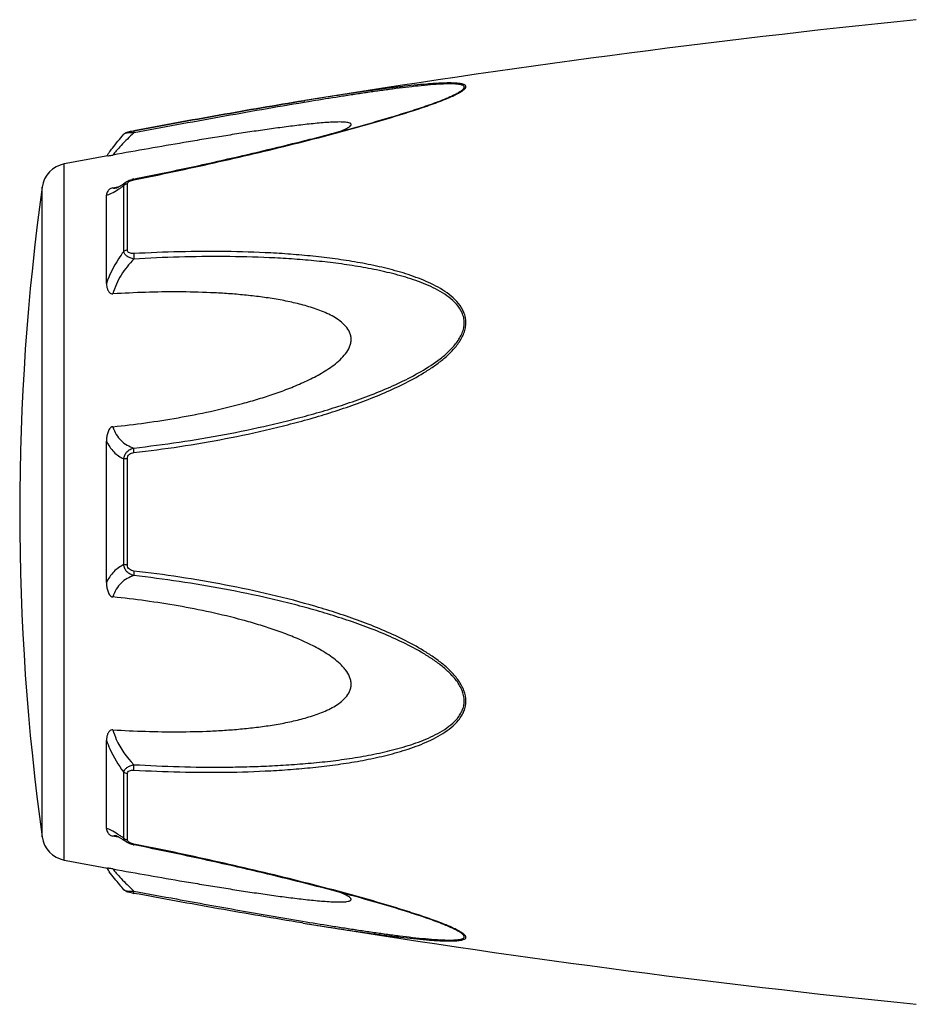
# Model space of a CAD drawing. Header units: millimetres. Extents: x 14365 to 105143, y -126377 to -22383.
# Tile 230 of 256: x 101022 to 101064, y -125671 to -125624. Entities that reach past the tile are written whole.
import ezdxf

# ---------------------------------------------------------------- set-up
doc = ezdxf.new("R2010")
doc.units = ezdxf.units.MM

msp = doc.modelspace()

# ---------------------------------------------------------------- linework, layer by layer
at = {"color": 0, "linetype": 'Continuous'}
for p, q in [((101042.171, -125627.816), (101042.174, -125627.815)), ((101035.442, -125627.929), (101035.413, -125627.934)), ((101035.413, -125627.934), (101035.442, -125627.929)), ((101035.636, -125627.981), (101035.426, -125628.015)), ((101035.461, -125627.926), (101035.442, -125627.929)), ((101026.879, -125629.523), (101026.879, -125629.523)), ((101027.339, -125629.355), (101027.355, -125629.352)), ((101027.376, -125629.453), (101027.358, -125629.456)), ((101024.057, -125663.938), (101024.057, -125630.929)), ((101027.351, -125631.643), (101027.527, -125631.608)), ((101023.008, -125662.839), (101023.008, -125632.028)), ((101026.365, -125632.059), (101026.515, -125632.031)), ((101026.515, -125632.031), (101026.644, -125632.006)), ((101026.526, -125632.067), (101026.526, -125632.066)), ((101026.873, -125635.082), (101026.873, -125631.959)), ((101026.992, -125631.783), (101026.999, -125631.778)), ((101026.999, -125631.778), (101027, -125631.777)), ((101027.051, -125635.011), (101027.051, -125631.869)), ((101026.057, -125636.593), (101026.057, -125632.409)), ((101026.057, -125650.781), (101026.057, -125644.069)), ((101026.873, -125649.93), (101026.873, -125644.918)), ((101027.051, -125649.944), (101027.051, -125644.904)), ((101026.057, -125662.449), (101026.057, -125658.261)), ((101026.873, -125662.898), (101026.873, -125659.771)), ((101027.051, -125662.988), (101027.051, -125659.842)), ((101026.52, -125662.829), (101026.365, -125662.8)), ((101026.647, -125662.854), (101026.52, -125662.829)), ((101026.527, -125662.792), (101026.527, -125662.792)), ((101027, -125663.08), (101026.992, -125663.074)), ((101027.001, -125663.08), (101027, -125663.08)), ((101027.542, -125663.253), (101027.351, -125663.215)), ((101035.385, -125666.928), (101035.337, -125666.921)), ((101042.15, -125667.036), (101042.148, -125667.035))]:
    msp.add_line(p, q, dxfattribs=at)
for centre, radius, start, end in [((101115.531, -126121.473), 500, 95.86353, 99.2151), ((101037.738, -125617.083), 11.634, 291.7214, 292.5819), ((101038.713, -125619.435), 9.088, 292.5987, 293.6391), ((101115.531, -126121.473), 499, 100.32224, 100.56288), ((101033.265, -125635.618), 8.803, 144.3884, 144.9605), ((101034.32, -125636.373), 10.1, 143.5801, 144.3916), ((101024.296, -125632.207), 1.3, 100.5629, 172.094), ((101133.944, -125647.433), 112, 172.09404, 187.90596), ((101026.419, -125631.513), 0.564, 280.0673, 280.9293), ((101027.628, -125633.038), 1.423, 101.209, 104.7713), ((101023.271, -125626.995), 6.132, 302.8759, 303.8307), ((101024.296, -125662.66), 1.3, 187.906, 259.4371), ((101023.019, -125668.268), 6.609, 55.991, 57.3511), ((101021.226, -125670.913), 9.805, 54.8309, 55.9509), ((101027.136, -125662.988), 0.085, 180.0437, 189.0843), ((101027.649, -125661.717), 1.527, 257.9795, 258.733), ((101115.531, -125173.394), 499, 259.43712, 259.67709), ((101032.951, -125659.478), 8.414, 214.9878, 215.2793), ((101034.232, -125658.566), 9.986, 215.3091, 216.3792), ((101028.83, -125657.522), 8.129, 259.0591, 259.5501), ((101115.531, -125173.394), 500, 260.77609, 264.13647), ((101037.677, -125677.919), 11.789, 67.6569, 68.2206), ((101038.637, -125675.598), 9.277, 66.4168, 67.6933)]:
    msp.add_arc(centre, radius, start, end, dxfattribs=at)
for points, knots in [([(101042.357, -125627.761), (101042.435, -125627.726), (101042.582, -125627.659), (101042.783, -125627.555), (101042.925, -125627.469), (101043.015, -125627.398), (101043.069, -125627.344), (101043.107, -125627.281), (101043.088, -125627.223), (101043.054, -125627.191), (101043.005, -125627.164), (101042.942, -125627.143), (101042.866, -125627.125), (101042.743, -125627.106), (101042.568, -125627.093), (101042.336, -125627.088), (101042.083, -125627.092), (101041.815, -125627.103), (101041.534, -125627.12), (101041.144, -125627.15), (101040.641, -125627.197), (101040.024, -125627.266), (101039.393, -125627.343), (101038.752, -125627.428), (101038.104, -125627.519), (101037.449, -125627.615), (101036.567, -125627.749), (101035.904, -125627.854), (101035.461, -125627.926)], [0, 0, 0, 0, 0.02948, 0.055907, 0.078214, 0.087353, 0.094931, 0.105555, 0.109954, 0.115017, 0.121315, 0.129009, 0.138057, 0.148338, 0.172058, 0.199047, 0.228459, 0.259634, 0.292171, 0.325754, 0.395293, 0.467136, 0.540634, 0.615369, 0.691049, 0.767475, 0.844512, 1, 1, 1, 1]), ([(101042.174, -125627.815), (101042.254, -125627.781), (101042.409, -125627.714), (101042.623, -125627.611), (101042.781, -125627.524), (101042.886, -125627.454), (101042.947, -125627.407), (101042.991, -125627.361), (101043.018, -125627.318), (101043.023, -125627.274), (101043.002, -125627.237), (101042.963, -125627.209), (101042.909, -125627.186), (101042.84, -125627.167), (101042.726, -125627.147), (101042.558, -125627.134), (101042.335, -125627.13), (101042.09, -125627.135), (101041.734, -125627.153), (101041.265, -125627.189), (101040.683, -125627.248), (101040.081, -125627.318), (101039.466, -125627.397), (101038.841, -125627.483), (101038.209, -125627.575), (101037.572, -125627.671), (101036.713, -125627.805), (101036.068, -125627.909), (101035.636, -125627.981)], [0, 0, 0, 0, 0.03089, 0.059177, 0.083881, 0.094457, 0.103528, 0.11093, 0.116684, 0.121223, 0.125685, 0.131127, 0.137993, 0.146338, 0.156051, 0.17896, 0.205464, 0.234539, 0.265468, 0.331155, 0.400252, 0.471609, 0.544574, 0.618731, 0.693793, 0.769568, 0.845928, 1, 1, 1, 1]), ([(101027.527, -125631.608), (101028.801, -125631.353), (101030.706, -125630.951), (101033.233, -125630.368), (101034.803, -125629.988), (101036.051, -125629.674), (101036.979, -125629.431), (101037.898, -125629.182), (101038.807, -125628.927), (101039.7, -125628.664), (101040.568, -125628.394), (101041.392, -125628.117), (101041.923, -125627.92), (101042.174, -125627.815)], [0, 0, 0, 0, 0.25737, 0.385747, 0.513657, 0.577329, 0.64069, 0.703648, 0.766063, 0.827658, 0.887975, 0.946116, 1, 1, 1, 1]), ([(101027.355, -125629.352), (101028.704, -125629.103), (101031.387, -125628.614), (101034.075, -125628.151), (101035.413, -125627.934)], [0, 0, 0, 0, 0.502936, 1, 1, 1, 1]), ([(101027.357, -125631.68), (101028.63, -125631.426), (101030.535, -125631.024), (101033.061, -125630.442), (101034.941, -125629.987), (101036.496, -125629.589), (101037.727, -125629.256), (101038.931, -125628.918), (101040.109, -125628.567), (101041.242, -125628.192), (101041.784, -125627.995), (101042.043, -125627.891)], [0, 0, 0, 0, 0.256646, 0.384673, 0.512244, 0.638988, 0.701822, 0.764153, 0.886175, 0.944757, 1, 1, 1, 1]), ([(101035.413, -125627.934), (101034.075, -125628.151), (101031.388, -125628.614), (101028.705, -125629.103), (101027.357, -125629.352)], [0, 0, 0, 0, 0.496975, 1, 1, 1, 1]), ([(101035.426, -125628.015), (101034.089, -125628.238), (101031.404, -125628.709), (101028.723, -125629.202), (101027.376, -125629.453)], [0, 0, 0, 0, 0.497132, 1, 1, 1, 1]), ([(101037.157, -125629.382), (101037.206, -125629.361), (101037.299, -125629.32), (101037.428, -125629.258), (101037.534, -125629.197), (101037.604, -125629.145), (101037.641, -125629.104), (101037.656, -125629.077), (101037.659, -125629.05), (101037.648, -125629.026), (101037.625, -125629.007), (101037.579, -125628.984), (101037.499, -125628.964), (101037.385, -125628.949), (101037.198, -125628.938), (101036.933, -125628.941), (101036.593, -125628.957), (101036.231, -125628.984), (101035.856, -125629.019), (101035.47, -125629.06), (101035.078, -125629.106), (101034.68, -125629.156), (101034.278, -125629.209), (101033.737, -125629.283), (101033.054, -125629.382), (101032.23, -125629.508), (101031.401, -125629.639), (101030.567, -125629.775), (101029.45, -125629.963), (101028.049, -125630.205), (101026.927, -125630.405), (101026.365, -125630.506)], [0, 0, 0, 0, 0.013224, 0.025246, 0.035584, 0.043707, 0.046793, 0.049242, 0.051265, 0.053246, 0.055591, 0.058505, 0.066098, 0.075763, 0.087038, 0.112872, 0.141444, 0.171707, 0.203125, 0.235343, 0.268137, 0.301392, 0.33501, 0.368911, 0.437385, 0.506544, 0.576211, 0.646269, 0.71663, 0.85801, 1, 1, 1, 1]), ([(101026.193, -125630.377), (101026.241, -125630.312), (101026.46, -125630.02), (101026.692, -125629.738), (101026.879, -125629.524)], [0, 0, 0, 0, 0.221481, 1, 1, 1, 1]), ([(101027.358, -125629.456), (101027.148, -125629.648), (101026.864, -125629.928), (101026.541, -125630.286), (101026.416, -125630.439), (101026.365, -125630.506)], [0, 0, 0, 0, 0.588807, 0.825815, 1, 1, 1, 1]), ([(101026.879, -125629.524), (101026.908, -125629.49), (101026.975, -125629.442), (101027.09, -125629.406), (101027.209, -125629.38), (101027.293, -125629.363), (101027.339, -125629.355)], [0, 0, 0, 0, 0.265729, 0.479644, 0.722816, 1, 1, 1, 1]), ([(101027.358, -125629.456), (101027.302, -125629.454), (101027.198, -125629.454), (101027.057, -125629.463), (101026.96, -125629.481), (101026.904, -125629.503), (101026.885, -125629.516), (101026.879, -125629.524)], [0, 0, 0, 0, 0.33971, 0.636245, 0.862204, 0.94183, 1, 1, 1, 1]), ([(101027.355, -125629.352), (101027.352, -125629.352), (101027.351, -125629.365), (101027.351, -125629.383), (101027.353, -125629.417), (101027.356, -125629.442), (101027.358, -125629.456)], [0, 0, 0, 0, 0.078563, 0.274425, 0.586251, 1, 1, 1, 1]), ([(101026.119, -125630.549), (101026.131, -125630.547), (101026.213, -125630.533), (101026.295, -125630.519), (101026.365, -125630.506)], [0, 0, 0, 0, 0.14802, 1, 1, 1, 1]), ([(101026.365, -125632.059), (101026.333, -125632.066), (101026.275, -125632.083), (101026.187, -125632.136), (101026.114, -125632.213), (101026.067, -125632.312), (101026.057, -125632.378), (101026.057, -125632.409)], [0, 0, 0, 0, 0.19482, 0.35748, 0.608365, 0.813655, 1, 1, 1, 1]), ([(101026.365, -125632.059), (101026.375, -125632.064), (101026.425, -125632.08), (101026.478, -125632.075), (101026.517, -125632.068)], [0, 0, 0, 0, 0.213215, 1, 1, 1, 1]), ([(101026.522, -125632.067), (101026.519, -125632.068), (101026.517, -125632.069), (101026.512, -125632.069), (101026.52, -125632.067), (101026.525, -125632.065), (101026.544, -125632.058), (101026.565, -125632.047), (101026.593, -125632.034), (101026.624, -125632.017), (101026.646, -125632.005), (101026.658, -125631.998)], [0, 0, 0, 0, 0.050729, 0.053439, 0.064665, 0.125059, 0.230112, 0.374221, 0.553235, 0.763061, 1, 1, 1, 1]), ([(101026.658, -125631.998), (101026.683, -125631.984), (101026.796, -125631.916), (101026.906, -125631.842), (101026.992, -125631.783)], [0, 0, 0, 0, 0.212027, 1, 1, 1, 1]), ([(101026.685, -125632.088), (101026.701, -125632.078), (101026.764, -125632.036), (101026.826, -125631.992), (101026.873, -125631.959)], [0, 0, 0, 0, 0.242177, 1, 1, 1, 1]), ([(101026.873, -125631.959), (101026.879, -125631.924), (101026.91, -125631.853), (101026.967, -125631.801), (101026.999, -125631.778)], [0, 0, 0, 0, 0.468978, 1, 1, 1, 1]), ([(101027.051, -125631.869), (101027.034, -125631.872), (101026.969, -125631.887), (101026.907, -125631.923), (101026.873, -125631.959)], [0, 0, 0, 0, 0.258764, 1, 1, 1, 1]), ([(101027, -125631.777), (101027.011, -125631.77), (101027.055, -125631.741), (101027.103, -125631.718), (101027.14, -125631.704)], [0, 0, 0, 0, 0.247211, 1, 1, 1, 1]), ([(101027.051, -125631.869), (101027.051, -125631.864), (101027.054, -125631.839), (101027.067, -125631.816), (101027.08, -125631.802)], [0, 0, 0, 0, 0.225175, 1, 1, 1, 1]), ([(101027.08, -125631.802), (101027.084, -125631.797), (101027.104, -125631.776), (101027.128, -125631.76), (101027.148, -125631.75)], [0, 0, 0, 0, 0.225244, 1, 1, 1, 1]), ([(101027.148, -125631.75), (101027.153, -125631.747), (101027.175, -125631.735), (101027.199, -125631.725), (101027.217, -125631.719)], [0, 0, 0, 0, 0.241505, 1, 1, 1, 1]), ([(101027.217, -125631.719), (101027.228, -125631.715), (101027.274, -125631.699), (101027.321, -125631.687), (101027.357, -125631.68)], [0, 0, 0, 0, 0.246414, 1, 1, 1, 1]), ([(101027.357, -125631.68), (101027.356, -125631.675), (101027.354, -125631.666), (101027.352, -125631.654), (101027.352, -125631.647), (101027.35, -125631.643), (101027.351, -125631.643)], [0, 0, 0, 0, 0.428218, 0.741394, 0.932956, 1, 1, 1, 1]), ([(101026.057, -125632.409), (101026.095, -125632.402), (101026.177, -125632.377), (101026.361, -125632.294), (101026.502, -125632.208), (101026.6, -125632.144)], [0, 0, 0, 0, 0.189472, 0.420855, 1, 1, 1, 1]), ([(101026.873, -125635.082), (101026.787, -125635.195), (101026.458, -125635.665), (101026.199, -125636.185), (101026.057, -125636.593)], [0, 0, 0, 0, 0.246978, 1, 1, 1, 1]), ([(101027.051, -125635.011), (101027.034, -125635.013), (101026.971, -125635.025), (101026.909, -125635.052), (101026.873, -125635.082)], [0, 0, 0, 0, 0.266982, 1, 1, 1, 1]), ([(101027.358, -125635.438), (101027.298, -125635.424), (101027.184, -125635.39), (101027.033, -125635.313), (101026.92, -125635.212), (101026.88, -125635.124), (101026.873, -125635.082)], [0, 0, 0, 0, 0.291894, 0.562609, 0.798475, 1, 1, 1, 1]), ([(101027.357, -125635.18), (101027.32, -125635.182), (101027.247, -125635.181), (101027.146, -125635.158), (101027.067, -125635.099), (101027.051, -125635.038), (101027.051, -125635.011)], [0, 0, 0, 0, 0.287056, 0.554503, 0.787456, 1, 1, 1, 1]), ([(101027.357, -125635.18), (101027.352, -125635.22), (101027.349, -125635.306), (101027.353, -125635.392), (101027.358, -125635.438)], [0, 0, 0, 0, 0.467767, 1, 1, 1, 1]), ([(101027.358, -125644.616), (101028.083, -125644.533), (101029.534, -125644.34), (101031.7, -125643.971), (101033.493, -125643.584), (101034.919, -125643.23), (101035.984, -125642.938), (101037.04, -125642.611), (101038.085, -125642.247), (101039.117, -125641.842), (101040.127, -125641.383), (101040.94, -125640.943), (101041.56, -125640.542), (101042.003, -125640.211), (101042.411, -125639.844), (101042.762, -125639.43), (101042.984, -125639.04), (101043.082, -125638.706), (101043.106, -125638.452), (101043.08, -125638.203), (101042.984, -125637.889), (101042.766, -125637.535), (101042.411, -125637.188), (101042.002, -125636.899), (101041.559, -125636.654), (101040.936, -125636.371), (101040.121, -125636.086), (101039.112, -125635.82), (101038.081, -125635.61), (101037.035, -125635.444), (101035.979, -125635.315), (101034.916, -125635.217), (101033.487, -125635.123), (101031.691, -125635.07), (101029.526, -125635.083), (101028.081, -125635.14), (101027.357, -125635.18)], [0, 0, 0, 0, 0.063635, 0.127396, 0.191296, 0.223303, 0.255348, 0.287434, 0.319562, 0.351727, 0.383919, 0.416107, 0.432182, 0.448215, 0.464156, 0.479907, 0.495291, 0.502793, 0.510127, 0.517331, 0.52445, 0.538608, 0.552922, 0.567437, 0.582127, 0.596956, 0.626929, 0.657232, 0.687777, 0.718508, 0.74939, 0.780398, 0.811517, 0.874045, 0.936883, 1, 1, 1, 1]), ([(101027.359, -125644.399), (101028.076, -125644.318), (101029.51, -125644.131), (101031.653, -125643.775), (101033.426, -125643.402), (101034.838, -125643.06), (101035.892, -125642.78), (101036.939, -125642.466), (101037.975, -125642.117), (101038.999, -125641.729), (101040.005, -125641.291), (101040.978, -125640.786), (101041.746, -125640.289), (101042.302, -125639.821), (101042.606, -125639.486), (101042.805, -125639.191), (101042.924, -125638.957), (101043.003, -125638.712), (101043.029, -125638.461), (101043.001, -125638.215), (101042.898, -125637.907), (101042.667, -125637.566), (101042.301, -125637.239), (101041.884, -125636.97), (101041.437, -125636.742), (101040.97, -125636.546), (101040.49, -125636.376), (101039.833, -125636.178), (101038.994, -125635.974), (101037.971, -125635.783), (101036.934, -125635.633), (101035.888, -125635.518), (101034.835, -125635.431), (101033.421, -125635.351), (101031.643, -125635.311), (101029.503, -125635.334), (101028.073, -125635.396), (101027.358, -125635.438)], [0, 0, 0, 0, 0.063589, 0.127295, 0.191136, 0.223111, 0.255121, 0.287171, 0.319267, 0.351401, 0.383569, 0.41575, 0.447866, 0.463844, 0.479652, 0.487454, 0.495134, 0.502662, 0.51, 0.517195, 0.524298, 0.538439, 0.552765, 0.567303, 0.582017, 0.596869, 0.611832, 0.626888, 0.657217, 0.687781, 0.718525, 0.749415, 0.780427, 0.811548, 0.874072, 0.936899, 1, 1, 1, 1]), ([(101027.358, -125635.438), (101027.127, -125635.666), (101026.718, -125636.177), (101026.447, -125636.778), (101026.365, -125637.092)], [0, 0, 0, 0, 0.500208, 1, 1, 1, 1]), ([(101026.057, -125636.593), (101026.057, -125636.644), (101026.066, -125636.748), (101026.101, -125636.873), (101026.149, -125636.966), (101026.199, -125637.031), (101026.271, -125637.084), (101026.334, -125637.094), (101026.365, -125637.092)], [0, 0, 0, 0, 0.238003, 0.476366, 0.597445, 0.721615, 0.853559, 1, 1, 1, 1]), ([(101026.365, -125643.387), (101026.882, -125643.335), (101027.913, -125643.212), (101029.455, -125642.971), (101030.99, -125642.672), (101032.258, -125642.365), (101033.264, -125642.076), (101034.012, -125641.835), (101034.751, -125641.565), (101035.476, -125641.258), (101036.063, -125640.964), (101036.513, -125640.693), (101036.835, -125640.47), (101037.136, -125640.221), (101037.4, -125639.939), (101037.568, -125639.666), (101037.644, -125639.43), (101037.664, -125639.25), (101037.644, -125639.073), (101037.569, -125638.851), (101037.401, -125638.606), (101037.135, -125638.372), (101036.834, -125638.177), (101036.512, -125638.013), (101036.061, -125637.824), (101035.472, -125637.636), (101034.748, -125637.46), (101034.009, -125637.323), (101033.262, -125637.216), (101032.507, -125637.133), (101031.748, -125637.072), (101030.73, -125637.016), (101029.45, -125636.988), (101027.909, -125637.01), (101026.88, -125637.059), (101026.365, -125637.092)], [0, 0, 0, 0, 0.063495, 0.12712, 0.190878, 0.25478, 0.286791, 0.31884, 0.350926, 0.383041, 0.415158, 0.431203, 0.447213, 0.463143, 0.478902, 0.4943, 0.5018, 0.509129, 0.516317, 0.523425, 0.537606, 0.551987, 0.566584, 0.581352, 0.596258, 0.626376, 0.656797, 0.687441, 0.718253, 0.749203, 0.780268, 0.811433, 0.874017, 0.936884, 1, 1, 1, 1]), ([(101026.365, -125643.387), (101026.332, -125643.391), (101026.266, -125643.417), (101026.198, -125643.494), (101026.149, -125643.582), (101026.101, -125643.706), (101026.066, -125643.869), (101026.057, -125644.002), (101026.057, -125644.068)], [0, 0, 0, 0, 0.125535, 0.252013, 0.377694, 0.502869, 0.751849, 1, 1, 1, 1]), ([(101026.365, -125643.387), (101026.403, -125643.516), (101026.503, -125643.757), (101026.737, -125644.056), (101027.029, -125644.271), (101027.247, -125644.363), (101027.359, -125644.399)], [0, 0, 0, 0, 0.272929, 0.523074, 0.761734, 1, 1, 1, 1]), ([(101026.057, -125644.069), (101026.145, -125644.258), (101026.369, -125644.599), (101026.702, -125644.835), (101026.873, -125644.918)], [0, 0, 0, 0, 0.522223, 1, 1, 1, 1]), ([(101026.873, -125644.918), (101026.879, -125644.856), (101026.913, -125644.731), (101027.023, -125644.573), (101027.178, -125644.459), (101027.297, -125644.414), (101027.359, -125644.399)], [0, 0, 0, 0, 0.250125, 0.500215, 0.750197, 1, 1, 1, 1]), ([(101027.051, -125644.904), (101027.051, -125644.865), (101027.066, -125644.787), (101027.139, -125644.692), (101027.243, -125644.637), (101027.319, -125644.621), (101027.358, -125644.616)], [0, 0, 0, 0, 0.249368, 0.500015, 0.750587, 1, 1, 1, 1]), ([(101027.358, -125644.616), (101027.354, -125644.574), (101027.35, -125644.502), (101027.353, -125644.429), (101027.359, -125644.399)], [0, 0, 0, 0, 0.583261, 1, 1, 1, 1]), ([(101027.051, -125644.904), (101027.034, -125644.904), (101026.975, -125644.907), (101026.915, -125644.911), (101026.873, -125644.918)], [0, 0, 0, 0, 0.284006, 1, 1, 1, 1]), ([(101026.873, -125649.93), (101026.702, -125650.014), (101026.369, -125650.251), (101026.145, -125650.592), (101026.057, -125650.781)], [0, 0, 0, 0, 0.477899, 1, 1, 1, 1]), ([(101027.358, -125650.449), (101027.297, -125650.434), (101027.177, -125650.389), (101027.023, -125650.275), (101026.913, -125650.117), (101026.879, -125649.993), (101026.873, -125649.93)], [0, 0, 0, 0, 0.249817, 0.499798, 0.74986, 1, 1, 1, 1]), ([(101027.051, -125649.944), (101027.034, -125649.944), (101026.975, -125649.942), (101026.915, -125649.937), (101026.873, -125649.93)], [0, 0, 0, 0, 0.284019, 1, 1, 1, 1]), ([(101027.357, -125650.232), (101027.319, -125650.227), (101027.243, -125650.211), (101027.139, -125650.156), (101027.066, -125650.061), (101027.051, -125649.983), (101027.051, -125649.944)], [0, 0, 0, 0, 0.249451, 0.500018, 0.750583, 1, 1, 1, 1]), ([(101027.357, -125650.232), (101027.353, -125650.274), (101027.35, -125650.346), (101027.352, -125650.419), (101027.358, -125650.449)], [0, 0, 0, 0, 0.582827, 1, 1, 1, 1]), ([(101027.358, -125659.673), (101028.081, -125659.713), (101029.527, -125659.772), (101031.692, -125659.787), (101033.488, -125659.727), (101034.916, -125659.634), (101035.98, -125659.538), (101037.036, -125659.408), (101038.081, -125659.241), (101039.112, -125659.031), (101040.121, -125658.764), (101040.937, -125658.479), (101041.559, -125658.195), (101042.002, -125657.95), (101042.411, -125657.661), (101042.707, -125657.369), (101042.897, -125657.102), (101043.01, -125656.883), (101043.082, -125656.646), (101043.115, -125656.311), (101043.023, -125655.882), (101042.764, -125655.417), (101042.412, -125655.004), (101042.003, -125654.637), (101041.561, -125654.306), (101040.94, -125653.905), (101040.126, -125653.465), (101039.116, -125653.006), (101038.085, -125652.601), (101037.039, -125652.238), (101035.631, -125651.804), (101033.853, -125651.337), (101031.698, -125650.883), (101029.533, -125650.51), (101028.083, -125650.316), (101027.357, -125650.232)], [0, 0, 0, 0, 0.063127, 0.125969, 0.188473, 0.219596, 0.250616, 0.281496, 0.312222, 0.342767, 0.373071, 0.403045, 0.417875, 0.432563, 0.447076, 0.461383, 0.468491, 0.475585, 0.482706, 0.489913, 0.504703, 0.520085, 0.535843, 0.551789, 0.567824, 0.583902, 0.616092, 0.648285, 0.680449, 0.712576, 0.744661, 0.808707, 0.872603, 0.936364, 1, 1, 1, 1]), ([(101027.358, -125650.449), (101027.246, -125650.485), (101027.028, -125650.578), (101026.737, -125650.793), (101026.503, -125651.092), (101026.403, -125651.333), (101026.365, -125651.462)], [0, 0, 0, 0, 0.238394, 0.476974, 0.727116, 1, 1, 1, 1]), ([(101027.359, -125659.415), (101028.074, -125659.456), (101029.504, -125659.519), (101031.29, -125659.54), (101032.714, -125659.516), (101033.777, -125659.476), (101034.835, -125659.415), (101035.889, -125659.332), (101036.935, -125659.217), (101037.971, -125659.064), (101038.995, -125658.874), (101039.999, -125658.63), (101040.813, -125658.367), (101041.438, -125658.105), (101041.885, -125657.878), (101042.301, -125657.608), (101042.607, -125657.333), (101042.805, -125657.076), (101042.926, -125656.865), (101043.004, -125656.633), (101043.039, -125656.301), (101042.939, -125655.876), (101042.666, -125655.423), (101042.302, -125655.026), (101041.886, -125654.675), (101041.439, -125654.359), (101040.816, -125653.976), (101040.004, -125653.555), (101038.999, -125653.117), (101037.975, -125652.729), (101036.937, -125652.382), (101035.891, -125652.069), (101034.837, -125651.785), (101033.426, -125651.443), (101031.651, -125651.079), (101029.509, -125650.718), (101028.075, -125650.53), (101027.358, -125650.449)], [0, 0, 0, 0, 0.063114, 0.125949, 0.157245, 0.188456, 0.219582, 0.250607, 0.281495, 0.312234, 0.342798, 0.373129, 0.40314, 0.417992, 0.432705, 0.447241, 0.461558, 0.468661, 0.475744, 0.482848, 0.490045, 0.504858, 0.520307, 0.536124, 0.552106, 0.56816, 0.584244, 0.616427, 0.648598, 0.680734, 0.712828, 0.744881, 0.776894, 0.808867, 0.872702, 0.936412, 1, 1, 1, 1]), ([(101026.057, -125650.781), (101026.057, -125650.848), (101026.066, -125650.98), (101026.101, -125651.143), (101026.149, -125651.268), (101026.198, -125651.356), (101026.266, -125651.432), (101026.332, -125651.459), (101026.365, -125651.462)], [0, 0, 0, 0, 0.248169, 0.497163, 0.622341, 0.748019, 0.874484, 1, 1, 1, 1]), ([(101026.365, -125657.761), (101026.88, -125657.793), (101027.909, -125657.842), (101029.45, -125657.864), (101030.73, -125657.836), (101031.748, -125657.779), (101032.507, -125657.718), (101033.262, -125657.635), (101034.009, -125657.528), (101034.748, -125657.39), (101035.472, -125657.214), (101036.06, -125657.026), (101036.511, -125656.837), (101036.834, -125656.673), (101037.135, -125656.478), (101037.401, -125656.243), (101037.57, -125655.999), (101037.645, -125655.777), (101037.664, -125655.599), (101037.644, -125655.419), (101037.567, -125655.183), (101037.434, -125654.965), (101037.27, -125654.771), (101037.087, -125654.587), (101036.835, -125654.379), (101036.513, -125654.155), (101036.063, -125653.885), (101035.476, -125653.59), (101034.751, -125653.283), (101034.012, -125653.013), (101033.264, -125652.772), (101032.258, -125652.484), (101030.99, -125652.177), (101029.455, -125651.878), (101027.913, -125651.638), (101026.882, -125651.515), (101026.365, -125651.462)], [0, 0, 0, 0, 0.063112, 0.125975, 0.188555, 0.219719, 0.250782, 0.281729, 0.312543, 0.343186, 0.373609, 0.403727, 0.418634, 0.433407, 0.448005, 0.462391, 0.476578, 0.483689, 0.490881, 0.498215, 0.505719, 0.521118, 0.528977, 0.536891, 0.552822, 0.568831, 0.584876, 0.616992, 0.649103, 0.681187, 0.713234, 0.745242, 0.809138, 0.87289, 0.93651, 1, 1, 1, 1]), ([(101026.365, -125657.761), (101026.334, -125657.759), (101026.271, -125657.769), (101026.199, -125657.821), (101026.149, -125657.886), (101026.101, -125657.98), (101026.066, -125658.105), (101026.057, -125658.209), (101026.057, -125658.26)], [0, 0, 0, 0, 0.146355, 0.278259, 0.402425, 0.523518, 0.761934, 1, 1, 1, 1]), ([(101026.365, -125657.761), (101026.406, -125657.916), (101026.623, -125658.529), (101027.013, -125659.072), (101027.359, -125659.415)], [0, 0, 0, 0, 0.247925, 1, 1, 1, 1]), ([(101026.057, -125658.261), (101026.105, -125658.397), (101026.316, -125658.93), (101026.613, -125659.429), (101026.873, -125659.771)], [0, 0, 0, 0, 0.251574, 1, 1, 1, 1]), ([(101026.873, -125659.771), (101026.88, -125659.729), (101026.92, -125659.641), (101027.033, -125659.54), (101027.184, -125659.462), (101027.298, -125659.428), (101027.359, -125659.415)], [0, 0, 0, 0, 0.201639, 0.43756, 0.708236, 1, 1, 1, 1]), ([(101027.358, -125659.673), (101027.353, -125659.633), (101027.35, -125659.547), (101027.354, -125659.46), (101027.359, -125659.415)], [0, 0, 0, 0, 0.467922, 1, 1, 1, 1]), ([(101027.051, -125659.842), (101027.034, -125659.84), (101026.971, -125659.828), (101026.909, -125659.801), (101026.873, -125659.771)], [0, 0, 0, 0, 0.267018, 1, 1, 1, 1]), ([(101027.051, -125659.842), (101027.051, -125659.815), (101027.067, -125659.754), (101027.146, -125659.695), (101027.247, -125659.672), (101027.32, -125659.671), (101027.358, -125659.673)], [0, 0, 0, 0, 0.212614, 0.445637, 0.713059, 1, 1, 1, 1]), ([(101026.584, -125662.703), (101026.489, -125662.642), (101026.353, -125662.56), (101026.174, -125662.48), (101026.094, -125662.456), (101026.057, -125662.449)], [0, 0, 0, 0, 0.577794, 0.80943, 1, 1, 1, 1]), ([(101026.057, -125662.449), (101026.057, -125662.481), (101026.067, -125662.547), (101026.114, -125662.646), (101026.187, -125662.723), (101026.275, -125662.776), (101026.333, -125662.794), (101026.365, -125662.8)], [0, 0, 0, 0, 0.186516, 0.391937, 0.642812, 0.805374, 1, 1, 1, 1]), ([(101026.527, -125662.792), (101026.511, -125662.789), (101026.458, -125662.781), (101026.4, -125662.784), (101026.365, -125662.8)], [0, 0, 0, 0, 0.296315, 1, 1, 1, 1]), ([(101026.662, -125662.862), (101026.633, -125662.846), (101026.587, -125662.821), (101026.54, -125662.799), (101026.522, -125662.792)], [0, 0, 0, 0, 0.632551, 1, 1, 1, 1]), ([(101026.992, -125663.074), (101026.961, -125663.053), (101026.853, -125662.98), (101026.743, -125662.909), (101026.662, -125662.862)], [0, 0, 0, 0, 0.283099, 1, 1, 1, 1]), ([(101027.051, -125662.988), (101027.034, -125662.985), (101026.969, -125662.97), (101026.907, -125662.934), (101026.873, -125662.898)], [0, 0, 0, 0, 0.258792, 1, 1, 1, 1]), ([(101027, -125663.08), (101026.967, -125663.057), (101026.91, -125663.005), (101026.879, -125662.933), (101026.873, -125662.898)], [0, 0, 0, 0, 0.53106, 1, 1, 1, 1]), ([(101027.195, -125663.174), (101027.178, -125663.168), (101027.11, -125663.144), (101027.045, -125663.111), (101027.001, -125663.08)], [0, 0, 0, 0, 0.254193, 1, 1, 1, 1]), ([(101027.149, -125663.108), (101027.136, -125663.101), (101027.095, -125663.076), (101027.058, -125663.035), (101027.052, -125663.001)], [0, 0, 0, 0, 0.308636, 1, 1, 1, 1]), ([(101027.218, -125663.139), (101027.212, -125663.137), (101027.188, -125663.128), (101027.165, -125663.117), (101027.149, -125663.108)], [0, 0, 0, 0, 0.257368, 1, 1, 1, 1]), ([(101027.356, -125663.177), (101027.356, -125663.182), (101027.354, -125663.191), (101027.351, -125663.204), (101027.352, -125663.21), (101027.35, -125663.214), (101027.351, -125663.215)], [0, 0, 0, 0, 0.428099, 0.741246, 0.932847, 1, 1, 1, 1]), ([(101042.051, -125666.972), (101041.791, -125666.868), (101041.25, -125666.671), (101040.117, -125666.295), (101038.633, -125665.851), (101036.807, -125665.35), (101034.318, -125664.71), (101031.168, -125663.971), (101028.631, -125663.432), (101027.356, -125663.177)], [0, 0, 0, 0, 0.055213, 0.113792, 0.23581, 0.360995, 0.487722, 0.743348, 1, 1, 1, 1]), ([(101042.15, -125667.036), (101041.898, -125666.931), (101041.368, -125666.734), (101040.544, -125666.458), (101039.678, -125666.189), (101038.484, -125665.837), (101036.96, -125665.419), (101034.48, -125664.782), (101031.341, -125664.045), (101028.812, -125663.507), (101027.542, -125663.253)], [0, 0, 0, 0, 0.054079, 0.112293, 0.172626, 0.23422, 0.359577, 0.486553, 0.742745, 1, 1, 1, 1]), ([(101026.365, -125664.36), (101026.334, -125664.354), (101026.25, -125664.339), (101026.165, -125664.326), (101026.113, -125664.317)], [0, 0, 0, 0, 0.376124, 1, 1, 1, 1]), ([(101026.879, -125665.344), (101026.813, -125665.268), (101026.576, -125664.99), (101026.349, -125664.702), (101026.192, -125664.489)], [0, 0, 0, 0, 0.274505, 1, 1, 1, 1]), ([(101026.365, -125664.36), (101026.416, -125664.427), (101026.542, -125664.581), (101026.765, -125664.829), (101027.043, -125665.114), (101027.249, -125665.311), (101027.358, -125665.411)], [0, 0, 0, 0, 0.174298, 0.411219, 0.692021, 1, 1, 1, 1]), ([(101026.365, -125664.36), (101026.928, -125664.462), (101028.051, -125664.662), (101029.455, -125664.904), (101030.574, -125665.092), (101031.409, -125665.228), (101032.239, -125665.359), (101033.065, -125665.485), (101033.748, -125665.583), (101034.29, -125665.658), (101034.693, -125665.711), (101035.091, -125665.76), (101035.484, -125665.806), (101035.869, -125665.846), (101036.245, -125665.881), (101036.607, -125665.907), (101036.947, -125665.923), (101037.21, -125665.925), (101037.396, -125665.913), (101037.508, -125665.897), (101037.586, -125665.877), (101037.63, -125665.853), (101037.651, -125665.832), (101037.659, -125665.807), (101037.654, -125665.78), (101037.637, -125665.753), (101037.597, -125665.711), (101037.524, -125665.659), (101037.416, -125665.598), (101037.285, -125665.534), (101037.191, -125665.494), (101037.142, -125665.473)], [0, 0, 0, 0, 0.142006, 0.283398, 0.353765, 0.423828, 0.493495, 0.562647, 0.631121, 0.66502, 0.698626, 0.731869, 0.764656, 0.796849, 0.828224, 0.858442, 0.886945, 0.912611, 0.92378, 0.93331, 0.940718, 0.943524, 0.945777, 0.947738, 0.949832, 0.952411, 0.955637, 0.963997, 0.974507, 0.98666, 1, 1, 1, 1]), ([(101027.287, -125665.503), (101027.247, -125665.495), (101027.173, -125665.48), (101027.068, -125665.456), (101026.965, -125665.421), (101026.905, -125665.375), (101026.879, -125665.344)], [0, 0, 0, 0, 0.273626, 0.507992, 0.727544, 1, 1, 1, 1]), ([(101026.879, -125665.344), (101026.885, -125665.351), (101026.904, -125665.365), (101026.959, -125665.387), (101027.057, -125665.404), (101027.198, -125665.414), (101027.303, -125665.413), (101027.358, -125665.411)], [0, 0, 0, 0, 0.057868, 0.137343, 0.363312, 0.660033, 1, 1, 1, 1]), ([(101027.356, -125665.516), (101027.353, -125665.516), (101027.352, -125665.502), (101027.351, -125665.485), (101027.354, -125665.45), (101027.357, -125665.425), (101027.358, -125665.411)], [0, 0, 0, 0, 0.078467, 0.274376, 0.586265, 1, 1, 1, 1]), ([(101035.337, -125666.921), (101034.012, -125666.705), (101031.35, -125666.246), (101028.692, -125665.763), (101027.356, -125665.516)], [0, 0, 0, 0, 0.497068, 1, 1, 1, 1]), ([(101027.358, -125665.411), (101028.029, -125665.535), (101029.7, -125665.844), (101032.362, -125666.326), (101034.358, -125666.67), (101035.351, -125666.836)], [0, 0, 0, 0, 0.251917, 0.627872, 1, 1, 1, 1]), ([(101035.351, -125666.836), (101035.796, -125666.91), (101036.463, -125667.02), (101037.349, -125667.159), (101038.008, -125667.259), (101038.661, -125667.355), (101039.307, -125667.445), (101039.943, -125667.528), (101040.566, -125667.603), (101041.17, -125667.666), (101041.657, -125667.705), (101042.028, -125667.725), (101042.285, -125667.732), (101042.519, -125667.73), (101042.697, -125667.718), (101042.82, -125667.699), (101042.895, -125667.682), (101042.955, -125667.659), (101042.999, -125667.632), (101043.023, -125667.593), (101043.018, -125667.548), (101042.992, -125667.504), (101042.947, -125667.457), (101042.887, -125667.408), (101042.78, -125667.336), (101042.616, -125667.245), (101042.394, -125667.139), (101042.234, -125667.07), (101042.15, -125667.036)], [0, 0, 0, 0, 0.153439, 0.229445, 0.304902, 0.379707, 0.453642, 0.526452, 0.597735, 0.666841, 0.732698, 0.763801, 0.793118, 0.81995, 0.843381, 0.853458, 0.862207, 0.869459, 0.875128, 0.87961, 0.884095, 0.889726, 0.896977, 0.905865, 0.916254, 0.94079, 0.969089, 1, 1, 1, 1]), ([(101035.385, -125666.928), (101035.832, -125667.001), (101036.501, -125667.107), (101037.391, -125667.243), (101038.051, -125667.34), (101038.706, -125667.431), (101039.353, -125667.517), (101039.989, -125667.595), (101040.612, -125667.664), (101041.12, -125667.712), (101041.514, -125667.742), (101041.798, -125667.76), (101042.069, -125667.771), (101042.325, -125667.776), (101042.558, -125667.771), (101042.737, -125667.757), (101042.862, -125667.738), (101042.94, -125667.721), (101043.005, -125667.699), (101043.055, -125667.673), (101043.09, -125667.641), (101043.102, -125667.599), (101043.089, -125667.554), (101043.059, -125667.509), (101043.012, -125667.462), (101042.923, -125667.392), (101042.779, -125667.303), (101042.577, -125667.198), (101042.428, -125667.131), (101042.349, -125667.096)], [0, 0, 0, 0, 0.155309, 0.232207, 0.308518, 0.38411, 0.45876, 0.532202, 0.604002, 0.673502, 0.707078, 0.73962, 0.77081, 0.800217, 0.827213, 0.851007, 0.8614, 0.870581, 0.878415, 0.8848, 0.889847, 0.894233, 0.899058, 0.905123, 0.912705, 0.92179, 0.943969, 0.970425, 1, 1, 1, 1])]:
    msp.add_open_spline(points, degree=3, knots=knots, dxfattribs=at)
for points in [[(101027.14, -125631.704), (101027.18, -125631.687), (101027.222, -125631.674), (101027.265, -125631.663)], [(101027.331, -125663.211), (101027.285, -125663.201), (101027.24, -125663.189), (101027.195, -125663.174)], [(101027.265, -125663.155), (101027.249, -125663.15), (101027.233, -125663.145), (101027.218, -125663.139)], [(101027.356, -125663.177), (101027.326, -125663.171), (101027.295, -125663.163), (101027.265, -125663.155)]]:
    msp.add_open_spline(points, degree=3, dxfattribs=at)

doc.saveas('drawing.dxf')
